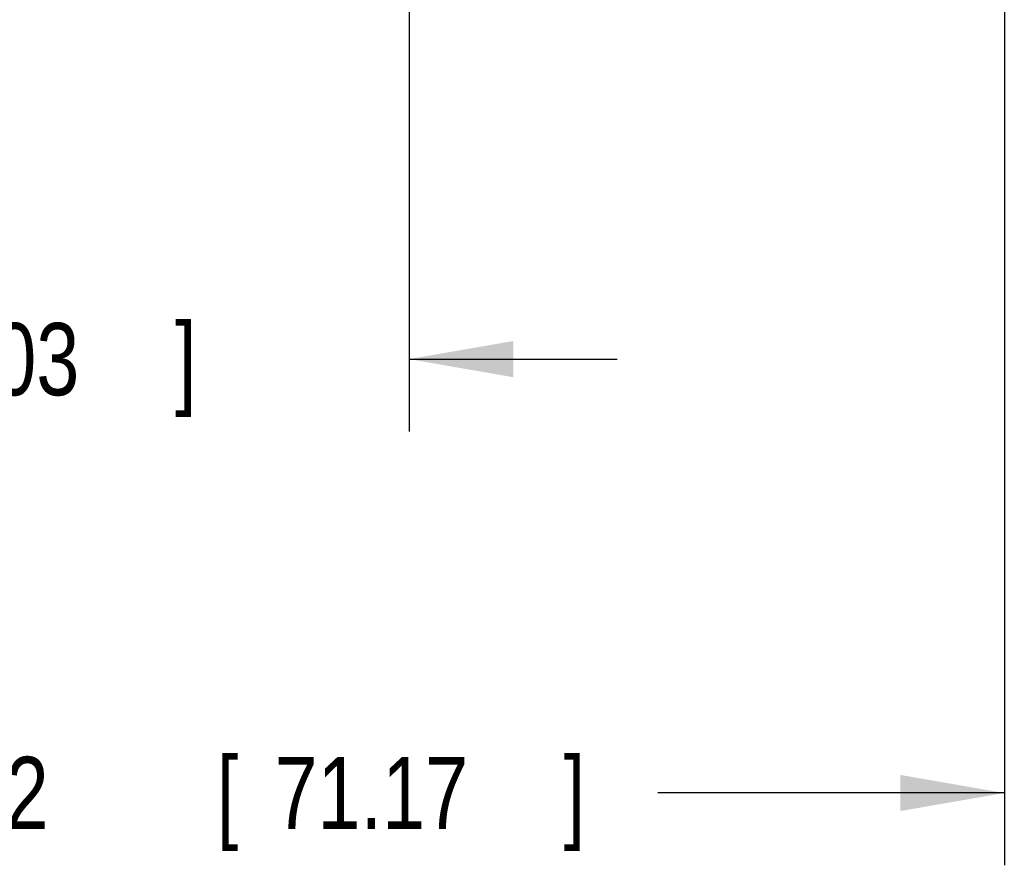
# Model space of a CAD drawing. Header units: inches. Extents: x 0 to 22, y 0 to 17.
# Tile 26 of 49: x 10.8 to 12.5, y 8.6 to 10. Entities that reach past the tile are written whole.
import ezdxf

# ---------------------------------------------------------------- set-up
doc = ezdxf.new("R2010")
doc.units = ezdxf.units.IN
doc.header["$LTSCALE"] = 1.21
doc.header["$MEASUREMENT"] = 0
doc.layers.get('0').update_dxf_attribs({"linetype": 'CONTINUOUS'})
doc.layers.add('DIMENSIONS', color=7, linetype='CONTINUOUS')
doc.styles.get("Standard").update_dxf_attribs({"font": 'txt', "width": 0.8})
doc.dimstyles.new('DIMSTYLE_1', dxfattribs={"dimtxt": 0.125, "dimasz": 0.18, "dimexe": 0.18, "dimexo": 0.0625, "dimgap": 0.09, "dimtad": 0, "dimtih": 1, "dimtoh": 1, "dimdec": 3, "dimzin": 4, "dimdsep": 46, "dimtxsty": 'STANDARD', "dimblk": '_FILLED', "dimblk1": '_FILLED', "dimblk2": '_FILLED', "dimcen": 0.09, "dimadec": 0, "dimazin": 0, "dimtp": 0.01, "dimtm": 0.01, "dimtfac": 1, "dimtdec": 3, "dimtofl": 0, "dimtmove": 0, "dimatfit": 3, "dimldrblk": '_FILLED', "dimfxl": 1, "dimtolj": 1, "dimtzin": 4, "dimarcsym": 0})

# ---------------------------------------------------------------- blocks, each defined once
blk = doc.blocks.new('_FILLED')
at = {"color": 0, "linetype": 'BYBLOCK'}
blk.add_solid([(0, 0), (-1, 0.1736), (-1, -0.1736)], dxfattribs=at)
blk = doc.blocks.new('*D14')
at = {"layer": 'DIMENSIONS', "color": 2, "linetype": 'CONTINUOUS'}
for p, q in [((11.4774, 11.3461), (11.4774, 9.3296)), ((9.7044, 10.9026), (9.7044, 9.3296)), ((9.7044, 9.4546), (9.3444, 9.4546)), ((11.4774, 9.4546), (11.8374, 9.4546))]:
    blk.add_line(p, q, dxfattribs=at)
at = {"layer": 'DIMENSIONS', "color": 2, "linetype": 'CONTINUOUS', "xscale": 0.18, "yscale": 0.18, "zscale": 0.18}
blk.add_blockref('_FILLED', (9.7044, 9.4546), dxfattribs=at)
at = {"layer": 'DIMENSIONS', "color": 2, "linetype": 'CONTINUOUS', "xscale": 0.18, "yscale": 0.18, "zscale": 0.18, "rotation": 180}
blk.add_blockref('_FILLED', (11.4774, 9.4546), dxfattribs=at)
at = {"layer": 'DIMENSIONS', "color": 2, "linetype": 'CONTINUOUS', "width": 0.8}
for s, p in [('1.773', (9.8478, 9.3921)), ('[', (10.4728, 9.3921)), ('45.03', (10.5728, 9.3921)), (']', (11.0728, 9.3921))]:
    blk.add_text(s, height=0.125, dxfattribs=at).set_placement(p)
blk = doc.blocks.new('*D16')
at = {"layer": 'DIMENSIONS', "color": 2, "linetype": 'CONTINUOUS'}
for p, q in [((12.5064, 11.5823), (12.5064, 8.5796)), ((9.7044, 10.89), (9.7044, 8.5796)), ((9.7044, 8.7046), (10.4574, 8.7046)), ((12.5064, 8.7046), (11.9074, 8.7046))]:
    blk.add_line(p, q, dxfattribs=at)
at = {"layer": 'DIMENSIONS', "color": 2, "linetype": 'CONTINUOUS', "xscale": 0.18, "yscale": 0.18, "zscale": 0.18, "rotation": 180}
blk.add_blockref('_FILLED', (9.7044, 8.7046), dxfattribs=at)
at = {"layer": 'DIMENSIONS', "color": 2, "linetype": 'CONTINUOUS', "xscale": 0.18, "yscale": 0.18, "zscale": 0.18}
blk.add_blockref('_FILLED', (12.5064, 8.7046), dxfattribs=at)
at = {"layer": 'DIMENSIONS', "color": 2, "linetype": 'CONTINUOUS', "width": 0.8}
for s, p in [('2.802', (10.5199, 8.6421)), ('[', (11.1449, 8.6421)), ('71.17', (11.2449, 8.6421)), (']', (11.7449, 8.6421))]:
    blk.add_text(s, height=0.125, dxfattribs=at).set_placement(p)

msp = doc.modelspace()

# ---------------------------------------------------------------- dimensions: what is measured, and where the dimension line sits
at = {"layer": 'DIMENSIONS', "color": 2, "linetype": 'CONTINUOUS'}
for base, p1, p2, picture, middle in [((12.5064, 8.7046), (9.7044, 10.89), (12.5064, 11.5823), '*D16', (11.1824, 8.7046)), ((11.4774, 9.4546), (9.7044, 10.9026), (11.4774, 11.3461), '*D14', (10.5103, 9.4546))]:
    dim = msp.add_linear_dim(base=base, p1=p1, p2=p2, dimstyle='DIMSTYLE_1', dxfattribs=at)
    dim.commit()
    dim.dimension.update_dxf_attribs({"geometry": picture, "text_midpoint": middle, "dimtype": 160})

doc.saveas('drawing.dxf')
